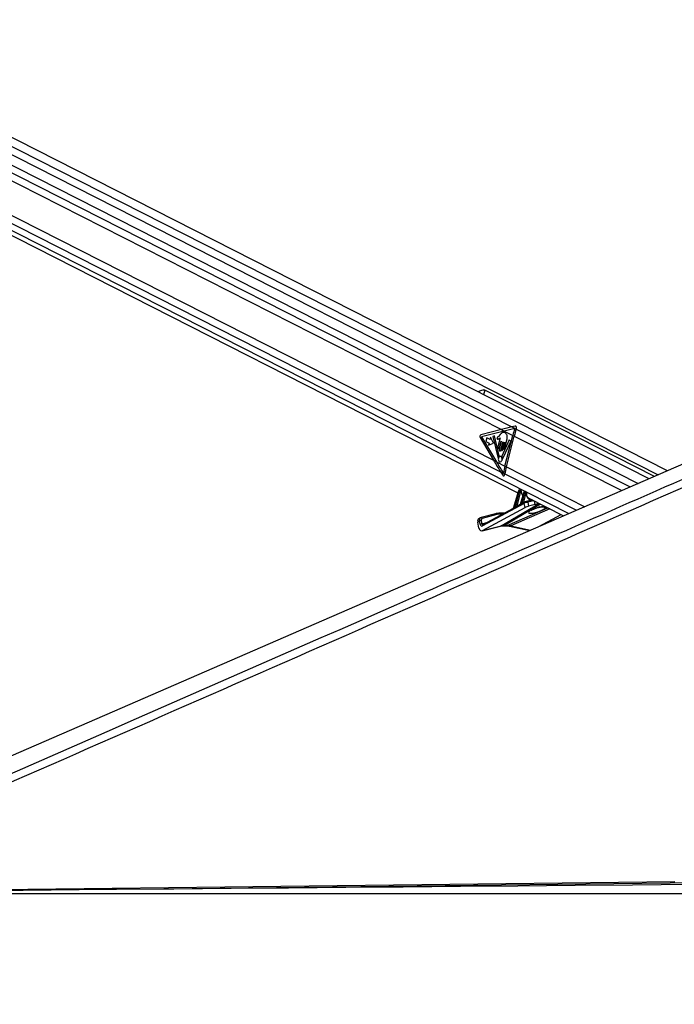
# Paper-space layout '3M DUO In Ground Anchor' of a CAD drawing. Header units: millimetres. Extents: x 10 to 10335, y 20 to 7920.
# Tile 46 of 116: x 3906 to 4395, y 3086 to 3821. Entities that reach past the tile are written whole.
import ezdxf

# ---------------------------------------------------------------- set-up
doc = ezdxf.new("R2010")
doc.units = ezdxf.units.MM
doc.layers.add('COMPONENT_GEOMETRY', color=7, linetype='Continuous')
doc.styles.add('SLDTEXTSTYLE0', font='TXT', dxfattribs={"width": 0.75})
doc.dimstyles.new('SLDDIMSTYLE1', dxfattribs={"dimtxt": 75, "dimasz": 3.302, "dimexe": 0, "dimexo": 0.0625, "dimgap": 18.75, "dimtad": 0, "dimtih": 1, "dimtoh": 1, "dimdec": 0, "dimrnd": 1e-09, "dimzin": 12, "dimdsep": 46, "dimtxsty": 'SLDTEXTSTYLE0', "dimsah": 1, "dimcen": 0.09, "dimadec": 0, "dimazin": 3, "dimtfac": 1, "dimtdec": 0, "dimtofl": 0, "dimtmove": 0, "dimatfit": 3, "dimfxl": 1, "dimfrac": 2, "dimtolj": 1, "dimtzin": 12, "dimarcsym": 0})

# ---------------------------------------------------------------- blocks, each defined once
blk = doc.blocks.new('_D_22')
at = {"layer": 'COMPONENT_GEOMETRY', "color": 7}
for p, q in [((639.01, 3169.17), (6134.31, 3169.17)), ((6131.14, 3169.17), (6131.14, 2114.82)), ((6131.14, 941.4), (6131.14, 1995.75)), ((3715.96, 941.4), (6134.31, 941.4))]:
    blk.add_line(p, q, dxfattribs=at)
for points in [[(6131.14, 3169.17), (6130.63, 3165.87), (6131.65, 3165.87)], [(6131.14, 941.4), (6131.65, 944.7), (6130.63, 944.7)]]:
    blk.add_solid(points, dxfattribs=at)
at = {"layer": 'COMPONENT_GEOMETRY', "color": 7, "insert": (6020.31, 2092.43), "char_height": 75, "attachment_point": 1, "style": 'SLDTEXTSTYLE0'}
blk.add_mtext('2228', dxfattribs=at)

psp = doc.layouts.new('3M DUO In Ground Anchor')

# ---------------------------------------------------------------- linework, layer by layer
at = {"color": 8, "linetype": 'Continuous', "lineweight": 25}
for p, q in [((3697.72, 3815.5), (4368.16, 3475.12)), ((3721, 3817.75), (4383.09, 3481.6)), ((3697.96, 3809.84), (4273.96, 3517.4)), ((3690.7, 3770.44), (4316.53, 3452.7)), ((3693.63, 3774.24), (4265.41, 3483.94)), ((4253.6, 3544.79), (4252.75, 3541.44)), ((4277.11, 3515.8), (4362.27, 3472.56)), ((4275.64, 3510.55), (4355.9, 3469.8)), ((4269.81, 3487.57), (4328.36, 3457.84)), ((4268.61, 3482.32), (4322.14, 3455.14)), ((4282.47, 3461.1), (4284.84, 3461.77)), ((4284.91, 3461.79), (4288.91, 3462.93)), ((4290.23, 3462.26), (4285.79, 3461.15)), ((4291.35, 3459.51), (4290.83, 3461.96)), ((4265.88, 3443.54), (4294.23, 3460.23)), ((4295.27, 3459.7), (4268.27, 3443.8)), ((4270.44, 3443.8), (4300.7, 3456.94)), ((4302.2, 3456.18), (4273.08, 3443.54)), ((4277.53, 3458.47), (4279.17, 3458.93)), ((4294.82, 3457.65), (4294.72, 3457.51)), ((4266.85, 3452.28), (4265.04, 3452.28)), ((4251.54, 3445.05), (4255.14, 3445.95)), ((4265.88, 3443.54), (4265.49, 3443.39)), ((4273.08, 3443.54), (4287.86, 3440.25))]:
    psp.add_line(p, q, dxfattribs=at)
at = {"color": 7, "linetype": 'Continuous', "lineweight": 25}
for p, q in [((4376.36, 3478.68), (3701.5, 3821.32)), ((4390.06, 3484.62), (3726.9, 3821.32)), ((3687.9, 3768.07), (4278.42, 3468.26)), ((3818.14, 3742.82), (4266.1, 3515.39)), ((3815.01, 3718.47), (4260.19, 3492.45)), ((4380.38, 3480.42), (4253.6, 3544.79)), ((4266.1, 3515.39), (4250.59, 3511.35)), ((4268.25, 3514.3), (4251.28, 3509.88)), ((4266.1, 3515.39), (4268.25, 3514.3)), ((4268.25, 3514.3), (4274.56, 3511.09)), ((4276.38, 3518.01), (4273.96, 3517.4)), ((4273.96, 3517.4), (4277.11, 3515.8)), ((4277.11, 3515.8), (4277.3, 3516.4)), ((4250.08, 3509.37), (4260.19, 3492.45)), ((4251.28, 3509.88), (4262.35, 3491.36)), ((4255.21, 3509.33), (4254.5, 3506.52)), ((4254.5, 3506.52), (4256.94, 3505.29)), ((4257.65, 3508.09), (4255.21, 3509.33)), ((4258.04, 3509.65), (4257.65, 3508.09)), ((4260.1, 3505.26), (4258.04, 3509.65)), ((4260.98, 3510.76), (4259.73, 3510.14)), ((4259.73, 3510.14), (4263.5, 3494.8)), ((4264.51, 3495.81), (4260.98, 3510.76)), ((4265.17, 3509.2), (4263.48, 3502.57)), ((4265.25, 3511.74), (4263.87, 3510.21)), ((4265.96, 3506.64), (4264.41, 3500.51)), ((4264.62, 3501.99), (4265.82, 3506.71)), ((4265.55, 3499.93), (4267.1, 3506.06)), ((4267.25, 3505.99), (4265.92, 3500.76)), ((4271.83, 3507.64), (4266.32, 3495.43)), ((4266.92, 3500.25), (4268.34, 3505.88)), ((4267.16, 3493.7), (4272.99, 3506.6)), ((4268.49, 3505.81), (4267.44, 3501.69)), ((4268.44, 3501.19), (4270.31, 3508.54)), ((4268.73, 3488.12), (4274.56, 3511.09)), ((4269.81, 3487.57), (4275.64, 3510.55)), ((4272.99, 3506.6), (4271.83, 3507.64)), ((4274.56, 3511.09), (4275.64, 3510.55)), ((4256.94, 3505.29), (4256.54, 3503.74)), ((4256.54, 3503.74), (4260.1, 3505.26)), ((4260.19, 3492.45), (4262.35, 3491.36)), ((4262.35, 3491.36), (4268.73, 3488.12)), ((4265.41, 3483.94), (4267.07, 3481.31)), ((4265.41, 3483.94), (4268.61, 3482.32)), ((4268.73, 3488.12), (4269.81, 3487.57)), ((4268.48, 3481.69), (4268.61, 3482.32)), ((4278.87, 3469.72), (4274.82, 3456.6)), ((4279, 3469.59), (4275, 3456.63)), ((4276.56, 3457.52), (4279.54, 3469.32)), ((4280.22, 3469.15), (4277.53, 3458.47)), ((4279.54, 3469.32), (4279, 3469.59)), ((4279.9, 3470.3), (4279.59, 3470.3)), ((4279.71, 3470.27), (4280.24, 3470)), ((4280.02, 3470.27), (4279.71, 3470.27)), ((4280.55, 3470), (4280.02, 3470.27)), ((4280.71, 3469.96), (4280.18, 3470.23)), ((4280.24, 3470), (4280.55, 3470)), ((4280.76, 3469.38), (4280.45, 3469.38)), ((4283.77, 3469.2), (4283.63, 3469.2)), ((4283.75, 3469.17), (4284.24, 3468.92)), ((4283.89, 3469.17), (4283.75, 3469.17)), ((4284.38, 3468.92), (4283.89, 3469.17)), ((4284.54, 3468.88), (4284.05, 3469.13)), ((4284.24, 3468.92), (4284.38, 3468.92)), ((4282.91, 3468.62), (4280.1, 3459.5)), ((4283.04, 3468.49), (4280.31, 3459.63)), ((4281.54, 3460.32), (4283.54, 3468.24)), ((4284.22, 3468.07), (4282.47, 3461.1)), ((4283.54, 3468.24), (4283.04, 3468.49)), ((4284.59, 3468.3), (4284.45, 3468.3)), ((4284.88, 3461.79), (4284.75, 3461.74)), ((4289.09, 3462.84), (4284.88, 3461.79)), ((4286.16, 3464.33), (4312.5, 3450.95)), ((4283.07, 3460.34), (4251.94, 3443.51)), ((4251.96, 3440.06), (4283.74, 3457.23)), ((4274.81, 3456.58), (4252.18, 3444.35)), ((4280.02, 3459.39), (4277.57, 3458.07)), ((4283.32, 3461.17), (4282.3, 3460.62)), ((4283.74, 3457.23), (4283.07, 3460.34)), ((4283.32, 3461.17), (4283.42, 3461.21)), ((4285.79, 3461.15), (4286.41, 3458.28)), ((4291.35, 3459.51), (4286.41, 3458.28)), ((4249.68, 3446.97), (4248.35, 3446.3)), ((4250.49, 3449.52), (4249.16, 3448.86)), ((4250.16, 3444.76), (4249.68, 3446.97)), ((4250.74, 3449.62), (4250.84, 3449.66)), ((4261.67, 3452.59), (4250.84, 3449.66)), ((4251.06, 3447.26), (4251.54, 3445.05)), ((4262.6, 3451.96), (4251.77, 3449.02)), ((4268.09, 3452.94), (4264.37, 3452.94)), ((4294.13, 3442.98), (4310.65, 3451.9)), ((4249.29, 3441.93), (4248.35, 3446.3)), ((4251.58, 3439.91), (4265.49, 3443.39)), ((4251.96, 3440.06), (4265.88, 3443.54)), ((4252.18, 3444.35), (4252.17, 3444.35)), ((4267.56, 3443.63), (4269.73, 3443.63)), ((4268.27, 3443.8), (4270.44, 3443.8)), ((4272.05, 3443.37), (4287.25, 3439.99))]:
    psp.add_line(p, q, dxfattribs=at)
at = {"color": 7, "linetype": 'Continuous', "lineweight": 25, "flags": 128}
for points in [[(4834.49, 3677.58), (4746.92, 3639.57), (4396.46, 3487.41), (3969.57, 3302.06), (3733.17, 3199.42)], [(4265.82, 3506.71), (4265.84, 3506.74), (4265.86, 3506.77), (4265.89, 3506.78), (4265.92, 3506.77), (4265.94, 3506.75), (4265.96, 3506.72), (4265.97, 3506.68), (4265.96, 3506.64)], [(4267.1, 3506.06), (4267.12, 3506.09), (4267.14, 3506.12), (4267.17, 3506.13), (4267.2, 3506.12), (4267.22, 3506.1), (4267.24, 3506.07), (4267.25, 3506.03), (4267.25, 3505.99)], [(4268.34, 3505.88), (4268.36, 3505.92), (4268.38, 3505.94), (4268.41, 3505.95), (4268.44, 3505.95), (4268.47, 3505.93), (4268.48, 3505.89), (4268.49, 3505.85), (4268.49, 3505.81)], [(4263.48, 3502.57), (4263.45, 3502.24), (4263.51, 3501.91), (4263.65, 3501.64), (4263.85, 3501.47), (4264.08, 3501.42), (4264.31, 3501.5), (4264.5, 3501.7), (4264.62, 3501.99)], [(4264.41, 3500.51), (4264.37, 3500.17), (4264.43, 3499.85), (4264.57, 3499.58), (4264.77, 3499.41), (4265.01, 3499.36), (4265.23, 3499.44), (4265.42, 3499.64), (4265.55, 3499.93)], [(4265.92, 3500.76), (4265.89, 3500.47), (4265.94, 3500.19), (4266.06, 3499.95), (4266.24, 3499.8), (4266.44, 3499.76), (4266.64, 3499.83), (4266.81, 3500), (4266.92, 3500.25)], [(4267.44, 3501.69), (4267.41, 3501.4), (4267.46, 3501.12), (4267.58, 3500.88), (4267.76, 3500.73), (4267.97, 3500.69), (4268.17, 3500.76), (4268.33, 3500.93), (4268.44, 3501.19)], [(4263.5, 3494.8), (4263.52, 3494.75), (4263.55, 3494.71), (4263.58, 3494.68), (4263.62, 3494.67), (4263.66, 3494.67), (4263.7, 3494.68), (4263.73, 3494.71), (4263.76, 3494.75)], [(4264.69, 3491.41), (4265.25, 3491.3), (4265.8, 3491.49), (4266.25, 3491.96), (4266.54, 3492.64), (4266.62, 3493.43), (4266.49, 3494.21), (4266.15, 3494.85), (4265.67, 3495.26), (4265.11, 3495.37), (4264.57, 3495.18), (4264.11, 3494.71), (4263.82, 3494.02), (4263.74, 3493.24), (4263.88, 3492.46), (4264.21, 3491.82), (4264.69, 3491.41)], [(4266.9, 3493.77), (4266.91, 3493.71), (4266.94, 3493.67), (4266.97, 3493.63), (4267.01, 3493.61), (4267.05, 3493.61), (4267.09, 3493.62), (4267.13, 3493.65), (4267.16, 3493.7)], [(4283.75, 3469.17), (4283.68, 3469.19), (4283.63, 3469.2)], [(4283.89, 3469.17), (4283.82, 3469.19), (4283.77, 3469.2)], [(4264.13, 3452.89), (4264.27, 3452.93), (4264.37, 3452.94)], [(3709.25, 3169.17), (3719.76, 3169.29), (3761.78, 3169.79), (3803.81, 3170.28), (3845.83, 3170.77), (3887.85, 3171.26), (3929.88, 3171.75), (3971.9, 3172.25), (4013.92, 3172.74), (4055.95, 3173.23), (4097.97, 3173.72), (4139.99, 3174.22), (4182.02, 3174.71), (4224.04, 3175.2), (4266.06, 3175.7), (4308.09, 3176.19), (4350.11, 3176.69), (4434.16, 3177.68)], [(3712.68, 3170.13), (3723.19, 3170.26), (3765.21, 3170.75), (3807.23, 3171.24), (3849.26, 3171.73), (3891.28, 3172.22), (3933.3, 3172.71), (3975.33, 3173.21), (4017.35, 3173.7), (4059.37, 3174.19), (4101.4, 3174.68), (4143.42, 3175.18), (4185.44, 3175.67), (4227.47, 3176.16), (4269.49, 3176.66), (4311.51, 3177.15), (4353.54, 3177.65), (4395.56, 3178.14)], [(4426.78, 3175.97), (4406.8, 3175.8), (4363.97, 3175.43), (4321.14, 3175.06), (4278.3, 3174.69), (4235.47, 3174.32), (4192.64, 3173.96), (4149.8, 3173.59), (4106.97, 3173.22), (4064.14, 3172.85), (4021.3, 3172.49), (3978.47, 3172.12), (3935.64, 3171.75), (3914.03, 3171.57)]]:
    psp.add_lwpolyline(points, dxfattribs=at)
at = {"color": 8, "linetype": 'Continuous', "lineweight": 25, "flags": 128}
for points in [[(4278.87, 3469.72), (4278.87, 3469.72), (4278.88, 3469.69), (4278.9, 3469.66), (4278.94, 3469.63), (4279, 3469.59)], [(4279.59, 3470.3), (4279.64, 3470.29), (4279.71, 3470.27)], [(4279.9, 3470.3), (4279.95, 3470.29), (4280.02, 3470.27)], [(4280.9, 3469.21), (4280.96, 3469.24), (4281.01, 3469.28), (4281.04, 3469.32), (4281.06, 3469.36), (4281.06, 3469.37)], [(4283.04, 3468.49), (4282.98, 3468.53), (4282.94, 3468.56), (4282.92, 3468.59), (4282.91, 3468.62), (4282.91, 3468.62)], [(4284.72, 3468.1), (4284.79, 3468.12), (4284.84, 3468.14), (4284.87, 3468.17), (4284.88, 3468.2), (4284.88, 3468.2)], [(4268.27, 3443.8), (4267.87, 3443.66), (4267.57, 3443.63)], [(4270.44, 3443.8), (4270.04, 3443.66), (4269.73, 3443.63)]]:
    psp.add_lwpolyline(points, dxfattribs=at)
at = {"color": 7, "linetype": 'Continuous', "lineweight": 25}
for centre, radius, start, end in [((4383.11, 3483.52), 111.99, 162.98989, 165.74819), ((4384.21, 3482.97), 112.02, 162.95782, 165.74802), ((4251.23, 3510.13), 1.38, 117.88684, 213.71529), ((4265.63, 3493.87), 2.07, 125.24936, 154.80783), ((4264.28, 3495.74), 0.238, 310.40917, 16.04749), ((4266.56, 3495.32), 0.264, 155.81219, 215.28906), ((4264.07, 3493.46), 2.84, 6.23028, 36.92428), ((4373.31, 3461.55), 107.91, 165.74653, 168.59012), ((4374.38, 3461), 107.89, 165.74641, 168.60728), ((4280.4, 3471.33), 2.19, 246.87091, 265.47071), ((4279.91, 3469.54), 0.566, 343.55393, 54.89654), ((4280.22, 3469.54), 0.566, 343.55393, 54.89654), ((4283.91, 3468.46), 0.566, 343.55393, 54.89654), ((4284.05, 3468.46), 0.566, 343.55393, 54.89654), ((4284.4, 3470.25), 2.19, 246.87091, 265.47071), ((4274.76, 3456.55), 0.255, 346.8854, 17.02333), ((4276.33, 3457.45), 0.245, 342.83914, 17.29269), ((4280.09, 3459.56), 0.225, 333.85274, 18.212), ((4281.33, 3460.25), 0.219, 331.00884, 18.57846), ((4251, 3444.12), 3.14, 88.8065, 114.87237), ((4264.1, 3443.11), 9.77, 89.80692, 105.00066), ((4265, 3442.99), 9.29, 89.80692, 105.00066), ((4251.47, 3441.92), 3.14, 88.8065, 114.87237)]:
    psp.add_arc(centre, radius, start, end, dxfattribs=at)
at = {"color": 8, "linetype": 'Continuous', "lineweight": 25}
for centre, radius, start, end in [((4284.98, 3460.96), 0.832, 13.16206, 96.80675), ((4277.81, 3458.43), 0.32, 175.90987, 246.86357), ((4277.83, 3458.43), 0.305, 173.02437, 247.47133), ((4282.79, 3461.08), 0.47, 186.66212, 229.73897), ((4282.79, 3461.07), 0.324, 174.32612, 237.70867), ((4283.73, 3460.6), 0.709, 125.92894, 201.72692), ((4298.24, 3461.5), 3.99, 245.3274, 285.1568), ((4250.95, 3448.82), 0.841, 13.87608, 97.64434), ((4261.78, 3451.76), 0.841, 13.87608, 97.64434), ((4264.26, 3452.17), 0.781, 7.8653, 82.12853), ((4252.59, 3443.78), 0.709, 125.92894, 201.72692), ((4272.34, 3444.81), 1.47, 258.56377, 300.119)]:
    psp.add_arc(centre, radius, start, end, dxfattribs=at)
at = {"color": 7, "linetype": 'Continuous', "lineweight": 25}
for centre, major_axis, ratio, start_param, end_param in [((4322.67, 3515.39), (124.27, 25.92), 0.101136, 1.952399, 2.022212), ((4324.82, 3514.3), (124.27, 25.92), 0.101136, 1.953206, 2.022212), ((4276.49, 3516.81), (0.12, 1.21), 0.720552, 4.437685, 6.535183), ((4316.76, 3492.45), (-83.71, 118.91), 0.32639, 1.344953, 1.414766), ((4318.92, 3491.36), (-83.71, 118.91), 0.32639, 1.344953, 1.41435), ((4267.67, 3482.1), (-0.11, 1.22), 0.687565, 2.211475, 4.306877), ((4279.52, 3469.56), (0.349, 0.664), 0.662657, 0.335572, 1.871461), ((4280.06, 3469.29), (0.33, 0.674), 0.668218, 0.315909, 1.851799), ((4279.83, 3469.56), (0.349, 0.664), 0.662657, 0.009725, 0.335572), ((4280.4, 3469.14), (0.103, 0.228), 0.673111, 0.295438, 1.831328), ((4280.71, 3469.14), (0.103, 0.228), 0.673111, 5.31439, 6.578623), ((4283.56, 3468.47), (0.349, 0.664), 0.662657, 0.335572, 1.871461), ((4284.06, 3468.21), (0.33, 0.674), 0.668218, 0.315909, 1.851799), ((4284.09, 3461.38), (0.942, 0.377), 0.125295, 0.742953, 2.314905), ((4284.4, 3468.06), (0.103, 0.228), 0.673111, 0.295438, 1.831328), ((4284.54, 3468.06), (0.103, 0.228), 0.673111, 5.168518, 6.578623), ((4288.78, 3469.17), (2.25, 5.02), 0.673724, 3.071381, 3.108335), ((4305.44, 3471.89), (37.2, 19.59), 0.027805, 2.445015, 2.514849), ((4305.27, 3471.89), (37.02, 19.59), 0.022315, 2.446308, 2.516142), ((4277.05, 3458.04), (0.621, 0.448), 0.146215, 0.58389, 0.669087), ((4305.27, 3471.89), (37.02, 19.59), 0.022315, 2.255265, 2.299414), ((4305.44, 3471.89), (37.2, 19.59), 0.027805, 2.253972, 2.298121), ((4281.98, 3460.68), (0.621, 0.448), 0.146215, 0.58389, 0.893425), ((4284.46, 3460.46), (1.92, 0.59), 0.196947, 0.747109, 2.319061), ((4285.09, 3457.56), (1.88, 0.75), 0.125295, 0.742953, 2.314905), ((4292.77, 3455.51), (6.54, 2.07), 0.224044, 1.183205, 6.33405), ((4294.66, 3461.3), (4.71, 1.88), 0.125295, 3.884546, 4.517821), ((4250.5, 3446.17), (-1.34, 2.68), 0.666691, 0.000141, 1.203129), ((4251.83, 3446.84), (-1.34, 2.68), 0.666983, 6.149695, 6.281614), ((4252.5, 3447.17), (-0.89, 1.79), 0.666691, 6.149742, 7.486314), ((4251.29, 3442.93), (0.12, 3.06), 0.682392, 1.928903, 3.524449), ((4251.49, 3445.43), (0.08, 2.04), 0.682392, 1.928903, 3.524449), ((4272.98, 3424.95), (-8.96, 17.91), 0.658734, 5.957325, 6.13364), ((4275.15, 3424.95), (-9.3, 17.74), 0.688446, 5.767786, 5.944101)]:
    psp.add_ellipse(centre, major_axis=major_axis, ratio=ratio, start_param=start_param, end_param=end_param, dxfattribs=at)
at = {"color": 8, "linetype": 'Continuous', "lineweight": 25}
for centre, major_axis, ratio, start_param, end_param in [((4280.37, 3469.29), (0.33, 0.674), 0.668218, 6.276532, 6.599094), ((4285.33, 3470.94), (2.47, 5.47), 0.673111, 2.172797, 2.915861), ((4283.7, 3468.47), (0.349, 0.664), 0.662657, 0.009725, 0.335572), ((4284.2, 3468.21), (0.33, 0.674), 0.668218, 6.270454, 6.599094), ((4289.12, 3469.01), (2.47, 5.47), 0.673111, 2.026925, 3.515372), ((4251.83, 3446.84), (-1.34, 2.68), 0.666983, 6.281614, 7.486267), ((4252.2, 3445.38), (0.24, 1.05), 0.596541, 2.026364, 3.434768)]:
    psp.add_ellipse(centre, major_axis=major_axis, ratio=ratio, start_param=start_param, end_param=end_param, dxfattribs=at)
at = {"color": 7, "linetype": 'Continuous', "lineweight": 25}
for points, knots in [([(4873.5, 3680.01), (4846.2, 3667.9), (4791.62, 3643.67), (4639.22, 3576.44), (4318.35, 3435.47), (3986.35, 3290.01), (3751.81, 3187.27), (3713.14, 3170.33), (3712.68, 3170.13)], [0, 0, 0, 0, 0.070862, 0.141725, 0.394538, 0.90018, 0.998816, 1, 1, 1, 1]), ([(4253.6, 3544.79), (4253.41, 3544.85), (4252.96, 3545), (4251.89, 3544.83), (4250.48, 3544.34), (4249.23, 3543.84), (4248.65, 3543.59), (4248.58, 3543.56)], [0, 0, 0, 0, 0.138425, 0.324169, 0.63108, 0.953559, 1, 1, 1, 1]), ([(4270.31, 3508.54), (4270.4, 3509), (4270.58, 3509.9), (4270.32, 3511.29), (4269.67, 3512.33), (4268.79, 3512.97), (4267.85, 3513.31), (4266.86, 3513.25), (4265.99, 3512.6), (4265.5, 3512.03), (4265.25, 3511.74)], [0, 0, 0, 0, 0.1310602, 0.2510236, 0.3769161, 0.5013552, 0.6271609, 0.7506501, 0.8753565, 1, 1, 1, 1]), ([(4263.87, 3510.21), (4263.63, 3510), (4263.33, 3509.72), (4262.95, 3509.41), (4262.81, 3509.15), (4262.76, 3508.89), (4262.78, 3508.68), (4262.86, 3508.46), (4263.07, 3508.25), (4263.27, 3508.24), (4263.37, 3508.23)], [0, 0, 0, 0, 0.369532, 0.462234, 0.557841, 0.653711, 0.700172, 0.747002, 0.872845, 1, 1, 1, 1]), ([(4263.37, 3508.23), (4263.59, 3508.25), (4263.99, 3508.29), (4264.35, 3508.57), (4264.51, 3508.69)], [0, 0, 0, 0, 0.546848, 1, 1, 1, 1]), ([(4264.51, 3508.69), (4264.6, 3508.79), (4264.77, 3508.99), (4264.97, 3509.13), (4265.06, 3509.2)], [0, 0, 0, 0, 0.5191471, 1, 1, 1, 1]), ([(4265.06, 3509.2), (4265.08, 3509.21), (4265.12, 3509.22), (4265.15, 3509.21), (4265.17, 3509.2), (4265.17, 3509.2)], [0, 0, 0, 0, 0.51399, 0.984901, 1, 1, 1, 1]), ([(4279.59, 3470.3), (4279.51, 3470.29), (4279.35, 3470.27), (4279.14, 3470.14), (4278.97, 3469.96), (4278.9, 3469.8), (4278.87, 3469.72)], [0, 0, 0, 0, 0.257185, 0.482413, 0.740235, 1, 1, 1, 1]), ([(4280.17, 3470.22), (4280.12, 3470.25), (4280.04, 3470.29), (4279.94, 3470.3), (4279.9, 3470.3)], [0, 0, 0, 0, 0.582936, 1, 1, 1, 1]), ([(4281.06, 3469.37), (4281.05, 3469.44), (4281.04, 3469.59), (4280.93, 3469.79), (4280.81, 3469.92), (4280.72, 3469.95), (4280.7, 3469.96)], [0, 0, 0, 0, 0.290314, 0.615946, 0.928843, 1, 1, 1, 1]), ([(4281.24, 3468.01), (4281.24, 3468.01), (4281.12, 3468.3), (4281.08, 3468.78), (4281.06, 3469.26), (4281.06, 3469.37)], [0, 0, 0, 0, 0.011356, 0.773331, 1, 1, 1, 1]), ([(4283.63, 3469.2), (4283.55, 3469.19), (4283.39, 3469.17), (4283.18, 3469.04), (4283.01, 3468.86), (4282.94, 3468.7), (4282.91, 3468.62)], [0, 0, 0, 0, 0.257185, 0.482413, 0.740235, 1, 1, 1, 1]), ([(4284.04, 3469.12), (4284.02, 3469.14), (4283.94, 3469.19), (4283.84, 3469.2), (4283.77, 3469.2)], [0, 0, 0, 0, 0.276329, 1, 1, 1, 1]), ([(4284.88, 3468.2), (4284.88, 3468.27), (4284.89, 3468.43), (4284.8, 3468.65), (4284.67, 3468.81), (4284.57, 3468.86), (4284.53, 3468.87)], [0, 0, 0, 0, 0.277149, 0.575678, 0.858596, 1, 1, 1, 1]), ([(4282.21, 3466.4), (4282, 3466.61), (4281.58, 3467.02), (4281.35, 3467.68), (4281.24, 3468.01)], [0, 0, 0, 0, 0.511198, 1, 1, 1, 1]), ([(4285.04, 3466.03), (4285.04, 3466.03), (4284.91, 3466.33), (4284.83, 3467.07), (4284.87, 3467.84), (4284.88, 3468.2)], [0, 0, 0, 0, 0.005883, 0.530848, 1, 1, 1, 1]), ([(4286.33, 3464.29), (4286.23, 3464.34), (4285.88, 3464.51), (4285.41, 3465.07), (4285.16, 3465.71), (4285.04, 3466.03)], [0, 0, 0, 0, 0.170191, 0.593638, 1, 1, 1, 1]), ([(4274.82, 3456.6), (4274.82, 3456.59), (4274.81, 3456.57), (4274.81, 3456.57), (4274.81, 3456.57)], [0, 0, 0, 0, 0.307819, 1, 1, 1, 1]), ([(4276.56, 3457.52), (4276.63, 3457.59), (4276.82, 3457.79), (4277.07, 3458.09), (4277.3, 3458.32), (4277.42, 3458.41), (4277.48, 3458.44), (4277.49, 3458.45)], [0, 0, 0, 0, 0.238952, 0.674689, 0.839878, 0.957161, 1, 1, 1, 1]), ([(4277.57, 3458.06), (4277.55, 3458.06), (4277.47, 3458.02), (4277.21, 3457.84), (4276.89, 3457.59), (4276.65, 3457.44), (4276.56, 3457.38)], [0, 0, 0, 0, 0.032819, 0.218439, 0.711019, 1, 1, 1, 1]), ([(4280.09, 3459.5), (4280.09, 3459.49), (4280.09, 3459.46), (4280.06, 3459.43), (4280.03, 3459.4), (4280.02, 3459.39), (4280.02, 3459.39), (4280.02, 3459.39)], [0, 0, 0, 0, 0.119871, 0.408617, 0.671721, 0.94296, 1, 1, 1, 1]), ([(4282.3, 3460.62), (4282.28, 3460.61), (4282.09, 3460.51), (4281.83, 3460.33), (4281.61, 3460.2), (4281.53, 3460.15)], [0, 0, 0, 0, 0.085726, 0.621257, 1, 1, 1, 1]), ([(4281.54, 3460.32), (4281.61, 3460.39), (4281.78, 3460.55), (4282.02, 3460.8), (4282.22, 3460.97), (4282.3, 3461.02), (4282.32, 3461.03)], [0, 0, 0, 0, 0.292266, 0.728618, 0.93734, 1, 1, 1, 1]), ([(4288.43, 3455.1), (4288.45, 3455.11), (4288.49, 3455.15), (4288.82, 3455.37), (4289.39, 3455.68), (4290.24, 3456.08), (4291.33, 3456.52), (4292.56, 3456.94), (4293.73, 3457.28), (4294.44, 3457.45), (4294.73, 3457.51)], [0, 0, 0, 0, 0.086178, 0.18974, 0.313774, 0.456067, 0.609221, 0.763234, 0.906982, 1, 1, 1, 1]), ([(4294.72, 3457.51), (4294.98, 3457.56), (4295.55, 3457.68), (4296.28, 3457.77), (4296.79, 3457.79), (4297.03, 3457.78), (4297.01, 3457.78), (4297, 3457.78)], [0, 0, 0, 0, 0.22866, 0.507211, 0.741438, 0.926497, 1, 1, 1, 1]), ([(4265.49, 3443.39), (4265.66, 3443.42), (4266.31, 3443.58), (4267.02, 3443.61), (4267.56, 3443.63)], [0, 0, 0, 0, 0.249746, 1, 1, 1, 1]), ([(4269.73, 3443.63), (4269.92, 3443.63), (4270.6, 3443.62), (4271.38, 3443.51), (4271.98, 3443.38), (4272.05, 3443.37)], [0, 0, 0, 0, 0.24961, 0.92003, 1, 1, 1, 1])]:
    psp.add_open_spline(points, degree=3, knots=knots, dxfattribs=at)
at = {"color": 8, "linetype": 'Continuous', "lineweight": 25}
for points, knots in [([(3734.55, 3186.36), (3885.7, 3252.53), (4108.01, 3349.85), (4428.43, 3490.17), (4625.15, 3576.36), (4778.28, 3643.52), (4833.32, 3667.69), (4860.85, 3679.77)], [0, 0, 0, 0, 0.4029594, 0.5926395, 0.8538899, 0.926945, 1, 1, 1, 1]), ([(4275, 3456.49), (4274.96, 3456.47), (4274.89, 3456.43), (4274.8, 3456.42), (4274.74, 3456.44), (4274.73, 3456.49), (4274.77, 3456.54), (4274.8, 3456.57), (4274.81, 3456.57), (4274.81, 3456.57)], [0, 0, 0, 0, 0.208147, 0.383929, 0.548554, 0.741194, 0.954444, 0.992898, 1, 1, 1, 1]), ([(4274.82, 3456.6), (4274.82, 3456.58), (4274.81, 3456.55), (4274.83, 3456.53), (4274.86, 3456.53), (4274.88, 3456.54), (4274.93, 3456.57), (4274.97, 3456.6), (4275, 3456.63)], [0, 0, 0, 0, 0.2358494, 0.4287489, 0.4558385, 0.6603477, 0.6941228, 1, 1, 1, 1]), ([(4280.3, 3459.47), (4280.25, 3459.44), (4280.17, 3459.4), (4280.06, 3459.36), (4279.99, 3459.36), (4279.98, 3459.38), (4280.01, 3459.39), (4280.02, 3459.39)], [0, 0, 0, 0, 0.229797, 0.470065, 0.723998, 0.974591, 1, 1, 1, 1]), ([(4280.1, 3459.5), (4280.1, 3459.5), (4280.1, 3459.5), (4280.1, 3459.49), (4280.11, 3459.49), (4280.15, 3459.51), (4280.21, 3459.55), (4280.28, 3459.61), (4280.31, 3459.63)], [0, 0, 0, 0, 0.034544, 0.096589, 0.331389, 0.401635, 0.698435, 1, 1, 1, 1]), ([(4294.82, 3457.65), (4295.02, 3457.69), (4295.73, 3457.84), (4296.91, 3458), (4298.14, 3458.05), (4298.63, 3457.94), (4298.85, 3457.88)], [0, 0, 0, 0, 0.120856, 0.41181, 0.723171, 1, 1, 1, 1])]:
    psp.add_open_spline(points, degree=3, knots=knots, dxfattribs=at)

# ---------------------------------------------------------------- dimensions: what is measured, and where the dimension line sits
at = {"layer": 'COMPONENT_GEOMETRY', "color": 7}
dim = psp.add_linear_dim(base=(6131.14, 941.4), p1=(637.74, 3169.17), p2=(3714.69, 941.4), angle=90, dimstyle='SLDDIMSTYLE1', dxfattribs=at)
dim.commit()
dim.dimension.update_dxf_attribs({"geometry": '_D_22', "text_midpoint": (6131.14, 2055.29), "dimtype": 160})

doc.saveas('drawing.dxf')
